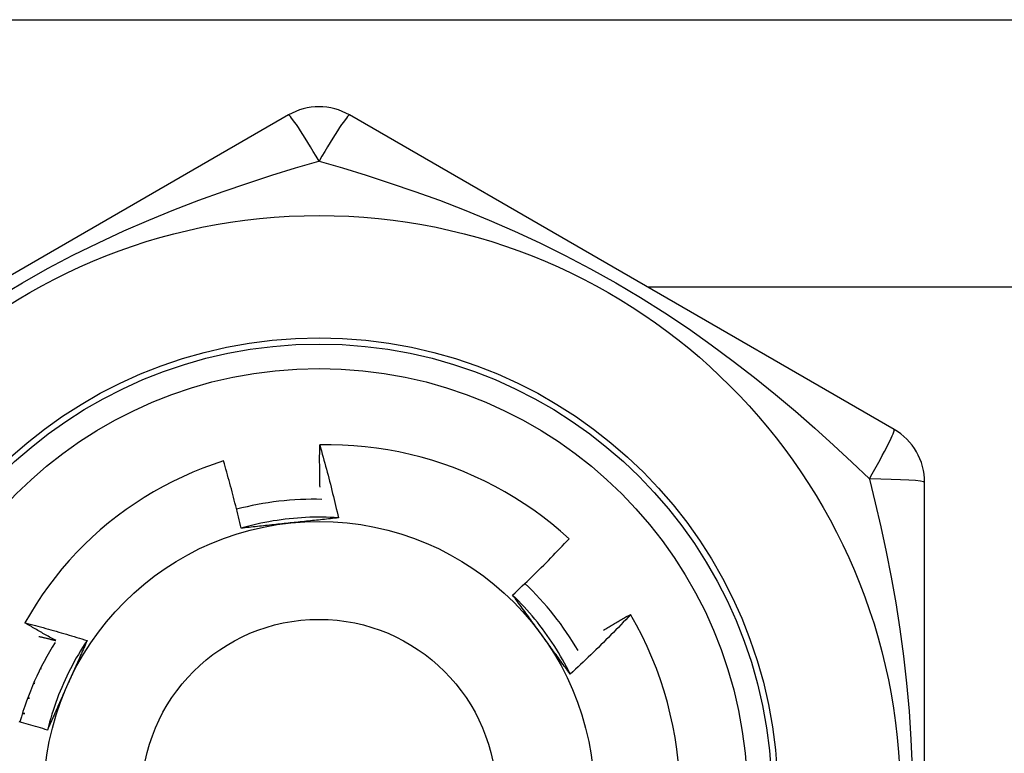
# Model space of a CAD drawing. Header units: inches. Extents: x 4 to 120, y 7 to 65.
# Tile 86 of 149: x 12.581 to 12.898, y 47.06 to 47.296. Entities that reach past the tile are written whole.
import ezdxf

# ---------------------------------------------------------------- set-up
doc = ezdxf.new("R2010")
doc.units = ezdxf.units.IN
doc.header["$MEASUREMENT"] = 0
doc.layers.add('Visible Edges(ANSI)', color=7, linetype='Continuous', lineweight=25)
doc.layers.add('Visible Tangent Edges(ANSI)', color=7, linetype='Continuous', lineweight=25)

msp = doc.modelspace()

# ---------------------------------------------------------------- linework, layer by layer
at = {"layer": 'Visible Edges(ANSI)'}
for p, q in [((11.26304340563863, 47.29642450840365), (14.09104340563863, 47.29642450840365)), ((12.66720081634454, 47.26577209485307), (12.49200419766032, 47.16462231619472)), ((12.86208269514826, 47.16462224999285), (12.68688608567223, 47.26577205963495)), ((12.87192529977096, 46.94527464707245), (12.8719252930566, 47.14757425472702)), ((12.77726395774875, 47.10511643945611), (12.77731242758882, 47.10503360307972)), ((12.58984240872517, 47.09223159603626), (12.58991700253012, 47.09221639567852)), ((12.58991700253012, 47.09221639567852), (12.5898517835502, 47.09224814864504)), ((12.58741427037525, 47.08766898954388), (12.58765766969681, 47.08763247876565)), ((12.58765766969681, 47.08763247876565), (12.58744179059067, 47.0877241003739)), ((12.58522568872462, 47.08297761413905), (12.58563930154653, 47.08293747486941)), ((12.58563930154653, 47.08293747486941), (12.58526728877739, 47.08307312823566)), ((12.5832839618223, 47.07817007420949), (12.58386734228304, 47.07814403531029)), ((12.58386734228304, 47.07814403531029), (12.58333538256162, 47.07830739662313)), ((12.58159573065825, 47.07325943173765), (12.58234657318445, 47.07326508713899)), ((12.58234657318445, 47.07326508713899), (12.58165256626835, 47.07343951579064))]:
    msp.add_line(p, q, dxfattribs=at)
at = {"layer": 'Visible Edges(ANSI)', "flags": 128}
for points in [[(12.6773654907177, 47.14600724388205), (12.67735217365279, 47.14657416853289), (12.67733971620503, 47.14714111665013), (12.6773281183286, 47.14770811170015), (12.67731737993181, 47.14827514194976), (12.67730750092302, 47.14884219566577), (12.67729848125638, 47.14940929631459), (12.67729032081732, 47.14997642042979), (12.67728301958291, 47.15054357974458), (12.67727657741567, 47.15111077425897), (12.67727099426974, 47.15167799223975), (12.6772662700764, 47.15224524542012), (12.67726240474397, 47.1528125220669), (12.67725939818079, 47.15337983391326), (12.67725725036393, 47.15394716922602), (12.67725596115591, 47.15451452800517), (12.67725553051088, 47.15508191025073), (12.6772559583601, 47.15564932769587), (12.67725724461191, 47.15621675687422), (12.67725938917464, 47.15678422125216), (12.67726239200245, 47.15735169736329), (12.6772662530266, 47.15791919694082), (12.67727097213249, 47.15848671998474), (12.6772765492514, 47.15905426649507), (12.67728298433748, 47.15962182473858)], [(12.7575097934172, 47.12942579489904), (12.75476933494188, 47.13186313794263), (12.75195609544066, 47.13420959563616), (12.74907236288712, 47.13646359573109), (12.74612041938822, 47.13862354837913), (12.74310257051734, 47.14068788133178), (12.74002110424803, 47.14265501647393), (12.73687830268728, 47.14452336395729), (12.73367646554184, 47.14629135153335), (12.73041788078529, 47.1479574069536), (12.7271048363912, 47.14951994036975), (12.72373963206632, 47.15097737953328), (12.72032564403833, 47.15232771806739), (12.71687348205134, 47.15356662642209), (12.713387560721, 47.15469280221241), (12.70987065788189, 47.15570565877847), (12.7063255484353, 47.15660457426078), (12.7027550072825, 47.15738895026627), (12.69916181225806, 47.15805818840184), (12.69554873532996, 47.15861169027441), (12.69191855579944, 47.15904882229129), (12.68827404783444, 47.15936902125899), (12.68461798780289, 47.15957164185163), (12.68095315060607, 47.15965610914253), (12.67728298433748, 47.15962182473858)], [(12.67728298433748, 47.15962182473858), (12.67756141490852, 47.15865289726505), (12.67783737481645, 47.15768327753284), (12.67811086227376, 47.15671294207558), (12.67838187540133, 47.15574192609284), (12.6786504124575, 47.15477021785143), (12.67891647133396, 47.15379782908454), (12.67918005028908, 47.15282474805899), (12.67944114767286, 47.15185098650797), (12.6796997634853, 47.15087655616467), (12.67995589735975, 47.1499014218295), (12.68020954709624, 47.14892560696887), (12.68046071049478, 47.14794912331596), (12.68070938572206, 47.14697195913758), (12.68095557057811, 47.14599412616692), (12.68119926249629, 47.1450156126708), (12.68144046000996, 47.14403645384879), (12.68167916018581, 47.1430566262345), (12.68191536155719, 47.14207614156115), (12.68214906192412, 47.14109501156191), (12.68238025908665, 47.1401132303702), (12.68260895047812, 47.1391308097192), (12.68283513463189, 47.13814774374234), (12.68305880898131, 47.13716404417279), (12.68327997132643, 47.13617971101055)], [(12.64633060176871, 47.15446724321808), (12.6429905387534, 47.15335845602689), (12.63968368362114, 47.15214419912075), (12.63641257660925, 47.150824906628), (12.63318330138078, 47.14940264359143), (12.63000459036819, 47.14788130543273), (12.62687880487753, 47.14626234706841), (12.62380816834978, 47.1445471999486), (12.62079491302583, 47.14273724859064), (12.61784125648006, 47.14083391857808), (12.61494943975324, 47.13883860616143), (12.61212167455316, 47.13675273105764), (12.60936019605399, 47.13457769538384), (12.60666722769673, 47.13231490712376), (12.60404499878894, 47.12996577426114), (12.60149573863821, 47.12753171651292), (12.59902267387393, 47.12501518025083), (12.59663357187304, 47.12242390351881), (12.59433092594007, 47.11976101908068), (12.59211629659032, 47.11702870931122), (12.58999124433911, 47.11422917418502), (12.58795732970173, 47.11136461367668), (12.5860161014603, 47.10843721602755), (12.58416912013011, 47.10544918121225), (12.58241795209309, 47.10240270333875)], [(12.6519625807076, 47.13282961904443), (12.65175395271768, 47.13373818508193), (12.6515430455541, 47.13464616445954), (12.65132986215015, 47.13555355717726), (12.65111440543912, 47.13646035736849), (12.65089667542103, 47.13736655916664), (12.65067667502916, 47.13827216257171), (12.65045441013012, 47.13917716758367), (12.6502298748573, 47.14008156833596), (12.65000307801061, 47.14098535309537), (12.64977401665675, 47.14188853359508), (12.64954269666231, 47.14279109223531), (12.6493091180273, 47.14369303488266), (12.64907328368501, 47.14459435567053), (12.64883519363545, 47.14549505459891), (12.6485948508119, 47.1463951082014), (12.64835225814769, 47.14729453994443), (12.6481074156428, 47.14819333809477), (12.64786032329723, 47.14909151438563), (12.64761098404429, 47.1499890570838), (12.64735939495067, 47.1508859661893), (12.64710556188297, 47.15178224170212), (12.64684948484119, 47.15267788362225), (12.64659116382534, 47.15357289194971), (12.64633060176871, 47.15446724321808)], [(12.68327997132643, 47.13617971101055), (12.68196338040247, 47.13626134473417), (12.6806457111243, 47.13632340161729), (12.67932724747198, 47.13636593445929), (12.6780082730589, 47.13638897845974), (12.67668907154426, 47.13639258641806), (12.67536992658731, 47.13637680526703), (12.67405112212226, 47.13634167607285), (12.67273294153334, 47.1362872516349), (12.67141566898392, 47.13621357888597), (12.67009958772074, 47.13612069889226), (12.66878498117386, 47.13600865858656), (12.66747213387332, 47.13587751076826), (12.66616132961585, 47.13572729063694), (12.66485285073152, 47.13555805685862), (12.66354698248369, 47.13536984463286), (12.66224400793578, 47.13516270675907), (12.66094421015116, 47.13493669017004), (12.65964787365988, 47.13469184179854), (12.65835528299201, 47.13442820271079), (12.65706671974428, 47.13414582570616), (12.65578246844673, 47.13384475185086), (12.65450281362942, 47.13352502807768), (12.65322803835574, 47.13318670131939), (12.65195842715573, 47.13282982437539)], [(12.66778399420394, 47.13452192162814), (12.66711917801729, 47.1344520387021), (12.6664549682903, 47.13438220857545), (12.66579135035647, 47.1343124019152), (12.665128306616, 47.13424261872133), (12.66446581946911, 47.13417284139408), (12.66380387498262, 47.13410305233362), (12.66314245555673, 47.13403323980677), (12.66248154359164, 47.13396339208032), (12.66182112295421, 47.13389349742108), (12.66116117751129, 47.13382353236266), (12.66050169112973, 47.13375349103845), (12.65984264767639, 47.13368336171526), (12.65918402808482, 47.13361312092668), (12.65852581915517, 47.13354276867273), (12.657868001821, 47.13347227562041), (12.65721055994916, 47.13340164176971), (12.65655347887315, 47.13333084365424), (12.65589673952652, 47.1332598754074), (12.65524032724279, 47.13318871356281), (12.65458422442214, 47.13311735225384), (12.65392841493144, 47.13304577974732), (12.65327288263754, 47.13297397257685), (12.65261760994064, 47.13290192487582), (12.6519625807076, 47.13282961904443)], [(12.68327997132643, 47.13617971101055), (12.68263836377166, 47.1361087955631), (12.68199658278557, 47.13603814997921), (12.68135460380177, 47.13596776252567), (12.68071240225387, 47.13589761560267), (12.68006995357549, 47.13582769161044), (12.67942723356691, 47.13575797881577), (12.67878421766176, 47.13568846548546), (12.67814088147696, 47.13561912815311), (12.67749720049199, 47.13554995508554), (12.67685315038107, 47.13548093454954), (12.67620870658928, 47.13541204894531), (12.67556384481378, 47.13534328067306), (12.67491854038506, 47.1352746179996), (12.67427276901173, 47.13520604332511), (12.67362650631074, 47.13513754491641), (12.67297972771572, 47.13506910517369), (12.67233240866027, 47.13500071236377), (12.67168452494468, 47.13493234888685), (12.67103605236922, 47.13486399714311), (12.67038696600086, 47.13479564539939), (12.66973724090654, 47.13472727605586), (12.66908685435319, 47.13465887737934), (12.66843577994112, 47.13459042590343), (12.66778399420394, 47.13452192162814)], [(12.73933201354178, 47.11134769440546), (12.74011453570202, 47.11207595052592), (12.74089488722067, 47.11280641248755), (12.74167307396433, 47.11353908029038), (12.74244909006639, 47.11427394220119), (12.74322292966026, 47.1150110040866), (12.74399459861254, 47.11575024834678), (12.74476408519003, 47.11649168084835), (12.74553138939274, 47.11723528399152), (12.74629651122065, 47.11798106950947), (12.74705943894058, 47.11872901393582), (12.74782018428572, 47.11947912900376), (12.74857872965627, 47.1202313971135), (12.74933508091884, 47.12098581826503), (12.75008923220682, 47.12174238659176), (12.75084117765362, 47.12250109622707), (12.75159093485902, 47.12326195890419), (12.75233849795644, 47.1240249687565), (12.75308386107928, 47.12479011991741), (12.75382703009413, 47.12555741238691), (12.75456799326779, 47.12632684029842), (12.75530675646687, 47.12709839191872), (12.75604331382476, 47.12787207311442), (12.75677765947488, 47.12864787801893), (12.7575097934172, 47.12942579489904)], [(12.75789197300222, 47.0859010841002), (12.75730437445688, 47.0870821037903), (12.75669928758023, 47.08825426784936), (12.75607688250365, 47.08941735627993), (12.75543735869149, 47.09057114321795), (12.75478088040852, 47.09171540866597), (12.75410764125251, 47.09284993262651), (12.75341781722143, 47.09397448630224), (12.75271159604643, 47.09508885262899), (12.75198915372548, 47.09619280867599), (12.75125067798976, 47.0972861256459), (12.75049634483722, 47.09836858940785), (12.74972634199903, 47.09943997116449), (12.74894084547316, 47.10050005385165), (12.74814004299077, 47.101548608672), (12.74732411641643, 47.10258542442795), (12.7464932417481, 47.10361026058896), (12.74564760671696, 47.10462291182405), (12.74478739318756, 47.10562314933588), (12.74391277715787, 47.10661074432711), (12.74302395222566, 47.10758548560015), (12.74212108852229, 47.10854713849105), (12.74120437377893, 47.10949549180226), (12.74027398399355, 47.11043031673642), (12.7393301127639, 47.11135139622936)], [(12.74870829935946, 47.0984920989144), (12.74831537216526, 47.09903290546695), (12.74792278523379, 47.0995732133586), (12.74753052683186, 47.10011302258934), (12.74713857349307, 47.10065234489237), (12.74674689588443, 47.1011911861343), (12.74635548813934, 47.10172955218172), (12.7459643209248, 47.10226744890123), (12.74557337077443, 47.10280489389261), (12.74518263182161, 47.10334188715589), (12.74479206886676, 47.10387843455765), (12.74440167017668, 47.10441454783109), (12.74401140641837, 47.10495022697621), (12.74362127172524, 47.10548548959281), (12.74323123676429, 47.10602033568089), (12.74284128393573, 47.10655477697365), (12.74245138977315, 47.10708882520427), (12.74206153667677, 47.10762247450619), (12.74167170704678, 47.10815574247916), (12.74128187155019, 47.1086886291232), (12.74089202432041, 47.10922115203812), (12.74050213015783, 47.10975331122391), (12.74011217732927, 47.11028511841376), (12.73972214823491, 47.11081657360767), (12.73933201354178, 47.11134769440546)], [(12.77731242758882, 47.10503360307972), (12.77653001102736, 47.10421007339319), (12.77574525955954, 47.10338880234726), (12.77495816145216, 47.10256978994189), (12.77416872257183, 47.1017530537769), (12.77337694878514, 47.10093858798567), (12.77258284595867, 47.10012640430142), (12.77178640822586, 47.09931650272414), (12.77098764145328, 47.09850888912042), (12.77018655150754, 47.09770356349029), (12.76938313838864, 47.09690054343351), (12.76857739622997, 47.0960998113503), (12.76776932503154, 47.09530137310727), (12.76695892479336, 47.09450523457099), (12.7661462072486, 47.09371140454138), (12.76533116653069, 47.09291988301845), (12.76451380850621, 47.09213067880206), (12.76369413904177, 47.09134379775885), (12.76287215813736, 47.0905592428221), (12.76204787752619, 47.0897770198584), (12.76122128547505, 47.08899713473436), (12.76039239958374, 47.08821959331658), (12.75956121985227, 47.08744440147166), (12.75872774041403, 47.08667156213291), (12.75789197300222, 47.0859010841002)], [(12.76856386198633, 47.10006884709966), (12.768923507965, 47.1002837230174), (12.76928340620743, 47.10049821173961), (12.76964355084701, 47.1007122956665), (12.77000394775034, 47.10092599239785), (12.77036459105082, 47.10113928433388), (12.77072548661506, 47.10135218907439), (12.77108663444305, 47.10156468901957), (12.77144802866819, 47.10177679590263), (12.77180966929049, 47.10198850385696), (12.77217156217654, 47.10219981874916), (12.77253370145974, 47.10241073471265), (12.77289608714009, 47.1026212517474), (12.7732587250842, 47.10283137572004), (12.77362160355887, 47.10304110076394), (12.77398473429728, 47.10325042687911), (12.77434811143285, 47.10345935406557), (12.77471172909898, 47.1036678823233), (12.77507559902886, 47.1038760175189), (12.77543971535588, 47.10408374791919), (12.77580406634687, 47.10429108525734), (12.77616867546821, 47.10449802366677), (12.7765335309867, 47.10470456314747), (12.77689862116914, 47.10491069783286), (12.77726395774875, 47.10511643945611)], [(12.58241795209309, 47.10240270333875), (12.5832574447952, 47.10218640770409), (12.5840964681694, 47.10196826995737), (12.58493501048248, 47.1017482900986), (12.58577307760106, 47.10152646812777), (12.58661066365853, 47.10130280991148), (12.58744776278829, 47.10107730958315), (12.58828438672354, 47.10084996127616), (12.58912053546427, 47.10062077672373), (12.5899561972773, 47.10038974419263), (12.59079137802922, 47.10015686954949), (12.59162607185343, 47.09992215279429), (12.59246027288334, 47.09968559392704), (12.59329398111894, 47.09944718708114), (12.59412719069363, 47.09920694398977), (12.59495990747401, 47.09896485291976), (12.59579211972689, 47.0987209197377), (12.59662382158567, 47.09847514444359), (12.59745502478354, 47.09822752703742), (12.5982857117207, 47.0979780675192), (12.59911588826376, 47.09772676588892), (12.59994554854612, 47.09747362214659), (12.60077468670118, 47.09721863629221), (12.60160330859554, 47.09696180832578), (12.60243140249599, 47.09670313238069)], [(12.59241121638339, 47.09667686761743), (12.59199147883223, 47.09690920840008), (12.59157202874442, 47.09714209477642), (12.59115286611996, 47.09737552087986), (12.59073399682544, 47.09760949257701), (12.59031541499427, 47.09784400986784), (12.58989712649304, 47.09807907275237), (12.58947912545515, 47.09831467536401), (12.58906141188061, 47.09855081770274), (12.58864399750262, 47.09878750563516), (12.58822687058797, 47.09902473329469), (12.58781003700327, 47.09926250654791), (12.58739349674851, 47.09950081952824), (12.5869772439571, 47.09973967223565), (12.58656129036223, 47.09997907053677), (12.58614563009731, 47.10021900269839), (12.58573025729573, 47.1004594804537), (12.58531518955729, 47.10070049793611), (12.5849004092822, 47.10094204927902), (12.58448592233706, 47.10118414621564), (12.58407173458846, 47.10142678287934), (12.5836578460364, 47.10166995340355), (12.58324425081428, 47.10191366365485), (12.58283094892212, 47.10215791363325), (12.58241795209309, 47.10240270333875)], [(12.75789197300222, 47.0859010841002), (12.7575097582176, 47.08642127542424), (12.75712768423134, 47.08694175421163), (12.75674573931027, 47.08746252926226), (12.75636388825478, 47.08798361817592), (12.75598210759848, 47.08850503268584), (12.75560037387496, 47.08902679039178), (12.75521866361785, 47.08954890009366), (12.75483694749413, 47.09007137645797), (12.75445520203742, 47.0905942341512), (12.75407340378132, 47.09111748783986), (12.75369152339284, 47.09164114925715), (12.75330954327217, 47.09216523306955), (12.75292742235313, 47.09268975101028), (12.75254515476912, 47.09321471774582), (12.75216269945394, 47.09374014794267), (12.7517800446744, 47.09426605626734), (12.75139714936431, 47.094792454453), (12.75101400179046, 47.09531935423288), (12.75063057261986, 47.09584677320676), (12.75024683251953, 47.09637472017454), (12.74986276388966, 47.096903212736), (12.74947833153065, 47.09743226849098), (12.74909351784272, 47.09796189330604), (12.74870829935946, 47.0984920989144)], [(12.58691075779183, 47.09805743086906), (12.5871402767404, 47.09800149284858), (12.58736976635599, 47.09794541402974), (12.58759922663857, 47.09788919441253), (12.58782866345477, 47.09783283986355), (12.58805806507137, 47.09777635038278), (12.58828744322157, 47.09771972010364), (12.58851679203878, 47.09766294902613), (12.588746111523, 47.09760604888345), (12.58897540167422, 47.0975490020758), (12.58920465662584, 47.09749182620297), (12.58943388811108, 47.09743450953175), (12.58966309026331, 47.09737705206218), (12.58989226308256, 47.09731945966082), (12.5901214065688, 47.09726173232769), (12.59035052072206, 47.09720386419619), (12.59057960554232, 47.09714585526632), (12.59080866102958, 47.09708771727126), (12.59103768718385, 47.09702943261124), (12.59126668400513, 47.09697101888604), (12.59149565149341, 47.09691246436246), (12.5917245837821, 47.09685376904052), (12.59195349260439, 47.0967949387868), (12.59218237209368, 47.0967359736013), (12.59241121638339, 47.09667686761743)], [(12.60243140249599, 47.09670313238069), (12.60170240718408, 47.09560374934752), (12.60098983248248, 47.09449364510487), (12.60029376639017, 47.093373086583), (12.59961432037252, 47.09224234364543), (12.59895159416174, 47.09110168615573), (12.59830569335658, 47.08995138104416), (12.59767671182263, 47.08879170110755), (12.59706475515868, 47.08762291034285), (12.5964699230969, 47.08644528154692), (12.59589231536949, 47.08525908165), (12.5953320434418, 47.08406457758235), (12.59478920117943, 47.08286204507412), (12.59426388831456, 47.08165174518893), (12.59375621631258, 47.08043395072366), (12.59326627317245, 47.07920893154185), (12.59279417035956, 47.07797695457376), (12.59234000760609, 47.07673828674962), (12.59190389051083, 47.0754932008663), (12.59148590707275, 47.07424196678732), (12.59108617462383, 47.07298484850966), (12.59070478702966, 47.07172211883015), (12.59034184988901, 47.07045404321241), (12.58999745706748, 47.06918089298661), (12.58967172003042, 47.06790293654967)], [(12.60243140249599, 47.09670313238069), (12.60217201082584, 47.0961120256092), (12.60191230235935, 47.09552090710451), (12.60165227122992, 47.09492974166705), (12.60139191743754, 47.09433850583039), (12.60113125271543, 47.09374716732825), (12.60087026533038, 47.09315569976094), (12.60060896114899, 47.09256407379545), (12.60034734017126, 47.09197226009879), (12.60008540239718, 47.09138022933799), (12.59982315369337, 47.09078795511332), (12.59956058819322, 47.09019540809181), (12.59929771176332, 47.08960255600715), (12.59903451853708, 47.08900937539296), (12.59877102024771, 47.08841583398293), (12.59850721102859, 47.08782190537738), (12.59824309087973, 47.0872275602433), (12.59797866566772, 47.08663276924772), (12.59771392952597, 47.08603750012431), (12.59744888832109, 47.08544173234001), (12.59718353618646, 47.0848454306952), (12.59691788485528, 47.08424856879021), (12.59665192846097, 47.08365111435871), (12.59638566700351, 47.08305304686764), (12.59611910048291, 47.08245432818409)], [(12.59611910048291, 47.08245432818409), (12.59584721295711, 47.08184364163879), (12.59557558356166, 47.0812335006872), (12.59530422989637, 47.0806238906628), (12.59503314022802, 47.0800147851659), (12.59476232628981, 47.07940616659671), (12.59449179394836, 47.07879801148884), (12.59422154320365, 47.07819029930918), (12.59395157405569, 47.07758300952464), (12.59368189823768, 47.07697611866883), (12.59341251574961, 47.07636960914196), (12.59314343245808, 47.07576345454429), (12.5928746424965, 47.07515764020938), (12.59260616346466, 47.0745521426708), (12.59233798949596, 47.07394693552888), (12.592070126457, 47.0733420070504), (12.59180257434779, 47.07273732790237), (12.59153534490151, 47.072132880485), (12.59126843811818, 47.07152864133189), (12.59100185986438, 47.07092459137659), (12.59073561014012, 47.07032071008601), (12.59046968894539, 47.06971697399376), (12.59020410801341, 47.06911336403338), (12.58993886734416, 47.06850985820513), (12.58967397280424, 47.06790643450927)], [(12.58967397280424, 47.06790643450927), (12.58891362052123, 47.06814003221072), (12.5881528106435, 47.0683719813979), (12.58739153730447, 47.06860228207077), (12.58662981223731, 47.06883093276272), (12.58586763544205, 47.06905793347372), (12.58510500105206, 47.06928328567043), (12.58434192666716, 47.0695069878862), (12.58357840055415, 47.06972904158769), (12.58281442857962, 47.06994944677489), (12.58205002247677, 47.07016820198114), (12.58128517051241, 47.07038530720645), (12.58051988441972, 47.07060076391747)]]:
    msp.add_lwpolyline(points, dxfattribs=at)
at = {"layer": 'Visible Edges(ANSI)'}
for centre, radius in [((12.67704340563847, 47.04642450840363), 0.1870078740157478), ((12.67704340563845, 47.04642450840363), 0.137795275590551), ((12.6770434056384, 47.04642450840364), 0.0885826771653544)]:
    msp.add_circle(centre, radius, dxfattribs=at)
for centre, radius, start, end in [((12.6770434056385, 47.24872440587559), 0.0196850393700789, 59.99999999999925, 120.0000000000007), ((12.8522402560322, 47.14757445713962), 0.0196850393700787, 0, 59.99999999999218), ((12.67548567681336, 47.04372644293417), 0.0984251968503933, 88.55066712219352, 104.6966864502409), ((12.67548567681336, 47.04372644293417), 0.0984251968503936, 30.36710075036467, 46.45912233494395), ((12.67704340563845, 47.04642450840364), 0.1161417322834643, 0, 30.307075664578), ((12.67548567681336, 47.04372644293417), 0.0984251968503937, 147.8866452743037, 164.1987213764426)]:
    msp.add_arc(centre, radius, start, end, dxfattribs=at)
at = {"layer": 'Visible Tangent Edges(ANSI)'}
msp.add_line((14.09104340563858, 47.21042450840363), (12.78275085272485, 47.21042450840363), dxfattribs=at)
at = {"layer": 'Visible Tangent Edges(ANSI)', "flags": 128}
for points in [[(12.57361911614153, 47.20705509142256), (12.58160396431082, 47.21180666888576), (12.5897116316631, 47.21634520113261), (12.5978778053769, 47.22064030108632), (12.60605873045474, 47.22467916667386), (12.61421459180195, 47.22845854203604), (12.62231556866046, 47.23198149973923), (12.63036050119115, 47.23526733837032), (12.63834258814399, 47.2383326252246), (12.6462543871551, 47.24119375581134), (12.65409123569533, 47.24386781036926), (12.66184918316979, 47.2463722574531), (12.66950679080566, 47.24871914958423), (12.67704112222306, 47.25092019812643)], [(12.67704539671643, 47.25092056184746), (12.68456978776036, 47.2487228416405), (12.69222168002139, 47.24637781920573), (12.69998632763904, 47.24387103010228), (12.70784758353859, 47.24118839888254), (12.71578272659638, 47.23831807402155), (12.72378200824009, 47.23524486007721), (12.73183824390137, 47.23195283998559), (12.7399440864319, 47.22842619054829), (12.74809233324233, 47.22464886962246), (12.75626530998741, 47.2206102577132), (12.7644260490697, 47.21631644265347), (12.77253541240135, 47.21177632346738), (12.78053378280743, 47.20701589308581), (12.78834063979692, 47.20208886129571), (12.79591400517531, 47.19703370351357), (12.80325188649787, 47.19186968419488), (12.81035449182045, 47.18661542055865), (12.81722605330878, 47.18128922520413), (12.82387689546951, 47.17590555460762), (12.83031756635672, 47.17047873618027), (12.83655902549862, 47.16502268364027), (12.84260945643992, 47.15955410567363), (12.84846985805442, 47.15409664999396), (12.85414086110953, 47.14867431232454)], [(12.85414319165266, 47.14867083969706), (12.85600212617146, 47.14105570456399), (12.85779722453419, 47.13325641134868), (12.85950878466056, 47.12527760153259), (12.86111662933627, 47.11712572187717), (12.86259870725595, 47.10881645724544), (12.86393693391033, 47.10035100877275), (12.86511399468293, 47.09172764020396), (12.86611254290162, 47.08294460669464), (12.86691519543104, 47.07399981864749), (12.86750401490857, 47.06489745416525), (12.86786573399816, 47.05567728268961)]]:
    msp.add_lwpolyline(points, dxfattribs=at)
at = {"layer": 'Visible Tangent Edges(ANSI)'}
for centre, radius in [((12.67704340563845, 47.04642450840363), 0.1476377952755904), ((12.67704340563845, 47.04642450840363), 0.1456692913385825), ((12.67704340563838, 47.04642450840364), 0.0570866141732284)]:
    msp.add_circle(centre, radius, dxfattribs=at)
for centre, major_axis, ratio, start_param, end_param in [((12.6770434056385, 47.24872440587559), (-0.0098425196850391, 0.0170477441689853), 0.0560536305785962, 4.809173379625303, 6.28318530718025), ((12.6770434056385, 47.24872440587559), (0.0098425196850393, 0.017047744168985), 0.0560536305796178, 0, 1.474011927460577), ((12.85224025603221, 47.14757445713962), (0.0098425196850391, 0.0170477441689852), 0.0560536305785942, 4.809173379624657, 6.283185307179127), ((12.8522402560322, 47.14757445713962), (0.0196850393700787, -1e-16), 0.0560536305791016, 0, 1.474011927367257)]:
    msp.add_ellipse(centre, major_axis=major_axis, ratio=ratio, start_param=start_param, end_param=end_param, dxfattribs=at)

doc.saveas('drawing.dxf')
